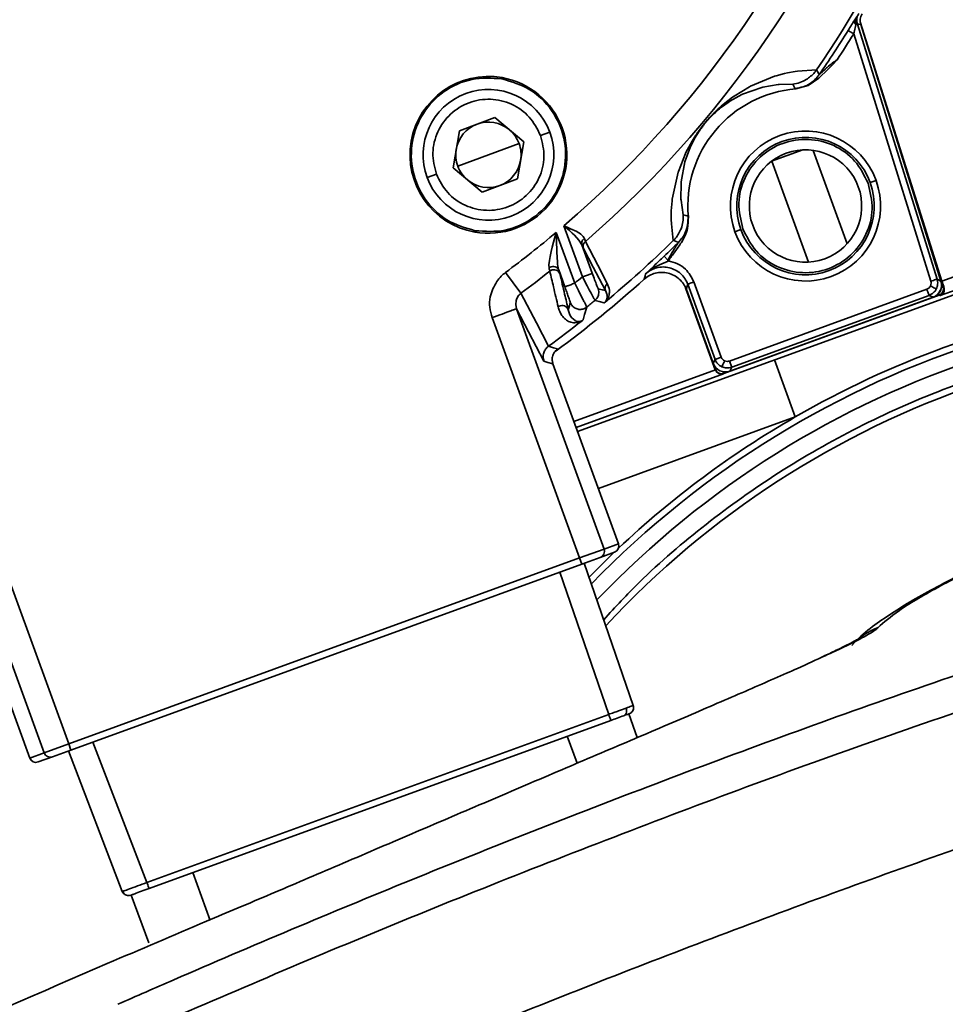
# Model space of a CAD drawing. Header units: millimetres. Extents: x -10540 to 6039, y -7467 to 6433.
# Tile 22 of 236: x -4487 to -4416, y -2035 to -1960. Entities that reach past the tile are written whole.
import ezdxf

# ---------------------------------------------------------------- set-up
doc = ezdxf.new("R2010")
doc.units = ezdxf.units.MM
doc.header["$LTSCALE"] = 8

msp = doc.modelspace()

# ---------------------------------------------------------------- linework, layer by layer
at = {"linetype": 'Continuous', "lineweight": 35}
for p, q in [((-4422.593, -1959.967), (-4422.652, -1960.405)), ((-4422.308, -1960.182), (-4416.06, -1980.025)), ((-4422.731, -1960.75), (-4422.813, -1961.115)), ((-4422.686, -1960.555), (-4422.731, -1960.75)), ((-4422.652, -1960.405), (-4422.686, -1960.555)), ((-4422.523, -1960.364), (-4416.432, -1979.885)), ((-4422.267, -1960.395), (-4416.14, -1980.03)), ((-4422.266, -1960.395), (-4416.119, -1980.021)), ((-4416.909, -1980.034), (-4422.813, -1961.115)), ((-4424.076, -1963.09), (-4424.418, -1963.452)), ((-4427.298, -1963.998), (-4427.099, -1963.969)), ((-4427.099, -1963.969), (-4425.652, -1963.869)), ((-4425.652, -1963.868), (-4425.659, -1963.878)), ((-4424.759, -1963.815), (-4425.472, -1964.509)), ((-4424.623, -1963.671), (-4424.759, -1963.815)), ((-4424.418, -1963.452), (-4424.623, -1963.671)), ((-4449.732, -1964.557), (-4449.715, -1964.459)), ((-4430.699, -1965.115), (-4428.859, -1964.36)), ((-4428.859, -1964.36), (-4428.731, -1964.322)), ((-4428.731, -1964.322), (-4428.098, -1964.155)), ((-4428.098, -1964.155), (-4427.886, -1964.107)), ((-4427.886, -1964.107), (-4427.298, -1963.998)), ((-4425.472, -1964.509), (-4426.293, -1965.057)), ((-4431.969, -1965.884), (-4430.781, -1965.157)), ((-4429.844, -1965.208), (-4431.324, -1965.736)), ((-4430.781, -1965.157), (-4430.699, -1965.115)), ((-4429.769, -1965.189), (-4429.844, -1965.208)), ((-4428.581, -1964.988), (-4429.769, -1965.189)), ((-4428.514, -1964.982), (-4428.581, -1964.988)), ((-4427.464, -1964.955), (-4428.514, -1964.982)), ((-4427.247, -1965.318), (-4427.292, -1965.313)), ((-4426.293, -1965.057), (-4427.247, -1965.318)), ((-4432.797, -1966.522), (-4432.076, -1965.959)), ((-4431.369, -1965.757), (-4432.294, -1966.272)), ((-4432.076, -1965.959), (-4431.969, -1965.884)), ((-4431.324, -1965.736), (-4431.369, -1965.757)), ((-4432.918, -1966.718), (-4432.996, -1966.779)), ((-4432.955, -1966.658), (-4432.797, -1966.522)), ((-4432.352, -1966.31), (-4432.918, -1966.718)), ((-4432.294, -1966.272), (-4432.352, -1966.31)), ((-4452.98, -1968.526), (-4450.274, -1967.521)), ((-4450.274, -1967.521), (-4448.051, -1969.363)), ((-4434.326, -1968.099), (-4433.986, -1967.693)), ((-4433.998, -1967.738), (-4434.19, -1967.965)), ((-4433.764, -1967.484), (-4433.998, -1967.738)), ((-4434.579, -1968.48), (-4434.855, -1968.905)), ((-4434.646, -1968.52), (-4434.326, -1968.099)), ((-4453.463, -1971.372), (-4452.98, -1968.526)), ((-4446.773, -1968.888), (-4446.07, -1968.627)), ((-4434.933, -1969.037), (-4435.279, -1969.701)), ((-4435.169, -1969.313), (-4435.095, -1969.192)), ((-4435.095, -1969.192), (-4434.877, -1968.852)), ((-4434.855, -1968.905), (-4434.933, -1969.037)), ((-4450.757, -1970.368), (-4448.413, -1969.497)), ((-4448.051, -1969.363), (-4448.534, -1972.209)), ((-4435.323, -1969.799), (-4435.705, -1970.832)), ((-4435.642, -1970.186), (-4435.169, -1969.313)), ((-4435.279, -1969.701), (-4435.323, -1969.799)), ((-4429.101, -1970.863), (-4426.709, -1969.992)), ((-4450.757, -1970.368), (-4453.101, -1971.238)), ((-4436.228, -1971.635), (-4435.685, -1970.274)), ((-4435.685, -1970.274), (-4435.642, -1970.186)), ((-4423.319, -1977.18), (-4425.923, -1970.026)), ((-4451.24, -1973.214), (-4453.463, -1971.372)), ((-4435.726, -1970.904), (-4436.011, -1972.43)), ((-4435.705, -1970.832), (-4435.726, -1970.904)), ((-4429.079, -1970.855), (-4426.267, -1978.581)), ((-4454.741, -1971.847), (-4455.444, -1972.108)), ((-4448.534, -1972.209), (-4451.24, -1973.214)), ((-4436.696, -1973.766), (-4436.248, -1971.7)), ((-4436.248, -1971.7), (-4436.228, -1971.635)), ((-4436.02, -1972.536), (-4436.026, -1973.754)), ((-4436.011, -1972.43), (-4436.02, -1972.536)), ((-4421.105, -1972.323), (-4421.558, -1972.489)), ((-4418.435, -1972.627), (-4415.963, -1980.48)), ((-4436.026, -1973.754), (-4436.02, -1973.838)), ((-4436.765, -1974.653), (-4436.708, -1973.878)), ((-4436.02, -1973.838), (-4435.857, -1974.959)), ((-4436.771, -1974.854), (-4436.765, -1974.653)), ((-4436.765, -1975.465), (-4436.771, -1974.854)), ((-4435.475, -1975.066), (-4435.462, -1975.109)), ((-4443.563, -1979.704), (-4444.983, -1975.8)), ((-4444.566, -1976.164), (-4444.983, -1975.8)), ((-4444.983, -1975.8), (-4444.688, -1975.928)), ((-4444.688, -1975.928), (-4444.476, -1976.021)), ((-4444.476, -1976.021), (-4444.005, -1976.246)), ((-4436.613, -1976.931), (-4436.757, -1975.649)), ((-4451.781, -1976.178), (-4451.799, -1976.276)), ((-4445.768, -1977.043), (-4445.575, -1976.303)), ((-4445.575, -1976.303), (-4445.533, -1977.688)), ((-4445.575, -1976.303), (-4444.159, -1980.194)), ((-4444.349, -1976.359), (-4444.566, -1976.164)), ((-4444.169, -1976.527), (-4444.349, -1976.359)), ((-4443.829, -1976.892), (-4444.169, -1976.527)), ((-4431.895, -1976.251), (-4431.442, -1976.086)), ((-4416.06, -1980.025), (-4405.815, -1976.296)), ((-4445.951, -1977.765), (-4445.869, -1977.432)), ((-4445.869, -1977.431), (-4445.768, -1977.043)), ((-4443.932, -1991.55), (-4405.372, -1977.515)), ((-4443.603, -1977.254), (-4443.829, -1976.892)), ((-4443.603, -1977.254), (-4442.811, -1979.43)), ((-4405.473, -1977.236), (-4416.193, -1981.137)), ((-4446.091, -1978.453), (-4446.034, -1978.143)), ((-4446.034, -1978.143), (-4445.951, -1977.766)), ((-4445.533, -1977.689), (-4445.528, -1977.818)), ((-4445.528, -1977.818), (-4445.481, -1978.578)), ((-4437.311, -1978.124), (-4437.02, -1978.431)), ((-4446.134, -1978.789), (-4446.091, -1978.453)), ((-4446.122, -1979.008), (-4446.134, -1978.789)), ((-4438.735, -1979.469), (-4438.079, -1978.852)), ((-4438.117, -1979.019), (-4438.351, -1979.167)), ((-4437.93, -1978.916), (-4438.117, -1979.019)), ((-4437.666, -1978.789), (-4437.93, -1978.916)), ((-4437.013, -1978.508), (-4437.666, -1978.79)), ((-4437.013, -1978.508), (-4437.02, -1978.431)), ((-4449.455, -1979.373), (-4448.273, -1980.965)), ((-4444.91, -1980.467), (-4445.38, -1979.177)), ((-4443.207, -1980.383), (-4443.563, -1979.704)), ((-4438.351, -1979.167), (-4438.735, -1979.469)), ((-4444.159, -1980.194), (-4443.868, -1980.758)), ((-4443.038, -1980.704), (-4443.207, -1980.383)), ((-4433.4, -1986.813), (-4435.679, -1980.549)), ((-4433.419, -1986.018), (-4435.513, -1980.266)), ((-4435.043, -1980.095), (-4432.949, -1985.847)), ((-4416.432, -1979.885), (-4416.14, -1980.03)), ((-4415.963, -1980.48), (-4416.094, -1980.521)), ((-4415.963, -1980.48), (-4415.905, -1980.508)), ((-4443.868, -1980.758), (-4443.807, -1980.877)), ((-4443.807, -1980.877), (-4443.51, -1981.463)), ((-4442.9, -1980.964), (-4443.038, -1980.704)), ((-4442.687, -1981.359), (-4442.9, -1980.964)), ((-4441.685, -1981.09), (-4441.812, -1980.762)), ((-4441.689, -1981.341), (-4441.683, -1981.305)), ((-4441.682, -1981.12), (-4441.686, -1981.091)), ((-4441.683, -1981.305), (-4441.681, -1981.119)), ((-4433.394, -1986.801), (-4435.646, -1980.613)), ((-4433.56, -1986.32), (-4435.614, -1980.676)), ((-4416.269, -1981.1), (-4432.753, -1987.1)), ((-4432.309, -1986.146), (-4417.216, -1980.653)), ((-4416.732, -1981.259), (-4432.278, -1986.918)), ((-4417.045, -1981.122), (-4432.138, -1986.616)), ((-4416.732, -1981.259), (-4417.045, -1981.122)), ((-4416.269, -1981.1), (-4416.315, -1980.972)), ((-4416.193, -1981.137), (-4416.269, -1981.1)), ((-4448.632, -1981.504), (-4448.666, -1981.827)), ((-4448.666, -1981.827), (-4448.601, -1982.143)), ((-4441.733, -1981.479), (-4441.718, -1981.443)), ((-4441.717, -1981.442), (-4441.689, -1981.341)), ((-4448.601, -1982.143), (-4441.908, -2000.532)), ((-4444.647, -1982.223), (-4444.557, -1982.539)), ((-4444.557, -1982.539), (-4444.547, -1982.562)), ((-4444.547, -1982.562), (-4444.516, -1982.628)), ((-4444.516, -1982.628), (-4444.471, -1982.711)), ((-4444.471, -1982.711), (-4444.385, -1982.836)), ((-4443.787, -2001.216), (-4450.48, -1982.827)), ((-4444.385, -1982.836), (-4444.376, -1982.846)), ((-4444.376, -1982.846), (-4444.132, -1983.055)), ((-4443.893, -1983.199), (-4444.154, -1983.231)), ((-4444.132, -1983.055), (-4444.117, -1983.062)), ((-4444.117, -1983.062), (-4443.95, -1983.119)), ((-4443.95, -1983.12), (-4443.927, -1983.123)), ((-4443.927, -1983.123), (-4443.813, -1983.128)), ((-4443.814, -1983.126), (-4443.797, -1983.125)), ((-4440.809, -2000.132), (-4445.819, -1986.367)), ((-4445.819, -1986.367), (-4445.819, -1986.367)), ((-4445.819, -1986.367), (-4440.808, -2000.132)), ((-4433.56, -1986.32), (-4433.419, -1986.018)), ((-4432.949, -1985.847), (-4433.419, -1986.018)), ((-4432.309, -1986.146), (-4432.138, -1986.616)), ((-4428.863, -1986.065), (-4427.278, -1990.419)), ((-4444.22, -1990.76), (-4433.397, -1986.821)), ((-4432.764, -1987.122), (-4444.049, -1991.23)), ((-4433.4, -1986.813), (-4433.394, -1986.801)), ((-4433.256, -1986.751), (-4433.394, -1986.801)), ((-4432.804, -1986.961), (-4432.753, -1987.1)), ((-4432.753, -1987.1), (-4432.764, -1987.122)), ((-4432.138, -1986.616), (-4432.279, -1986.918)), ((-4427.278, -1990.419), (-4442.348, -1995.904)), ((-4489.562, -1997.052), (-4482.869, -2015.441)), ((-4484.748, -2016.125), (-4491.441, -1997.736)), ((-4441.908, -2000.532), (-4440.809, -2000.132)), ((-4440.809, -2000.132), (-4440.808, -2000.132)), ((-4443.787, -2001.216), (-4441.908, -2000.532)), ((-4443.06, -2002.671), (-4441.157, -2000.791)), ((-4441.108, -2000.773), (-4442.207, -2001.173)), ((-4482.869, -2015.441), (-4443.787, -2001.216)), ((-4443.787, -2001.216), (-4443.616, -2001.686)), ((-4442.207, -2001.173), (-4443.616, -2001.686)), ((-4443.423, -2001.616), (-4439.676, -2012.5)), ((-4443.616, -2001.686), (-4482.698, -2015.911)), ((-4441.555, -2013.183), (-4445.303, -2002.3)), ((-4490.858, -2002.759), (-4485.847, -2016.525)), ((-4476.886, -2026.043), (-4441.555, -2013.183)), ((-4441.387, -2013.645), (-4476.718, -2026.505)), ((-4440.024, -2013.149), (-4439.367, -2014.955)), ((-4443.973, -2016.918), (-4444.722, -2014.859)), ((-4484.748, -2016.125), (-4482.869, -2015.441)), ((-4482.698, -2015.911), (-4484.108, -2016.424)), ((-4482.869, -2015.441), (-4482.698, -2015.911)), ((-4481.011, -2015.297), (-4476.886, -2026.043)), ((-4485.847, -2016.525), (-4484.748, -2016.125)), ((-4484.108, -2016.424), (-4485.206, -2016.824)), ((-4478.766, -2026.727), (-4482.891, -2015.981)), ((-4473.383, -2025.291), (-4472.049, -2028.956)), ((-4478.766, -2026.727), (-4478.694, -2026.702)), ((-4476.748, -2030.666), (-4478.082, -2027.001))]:
    msp.add_line(p, q, dxfattribs=at)
at = {"linetype": 'Continuous', "lineweight": 35, "flags": 128}
for points in [[(-4422.267, -1960.395), (-4422.411, -1960.378), (-4422.523, -1960.364)], [(-4425.659, -1963.878), (-4425.542, -1964.08), (-4425.451, -1964.239)], [(-4427.292, -1965.313), (-4427.388, -1965.113), (-4427.464, -1964.955)], [(-4435.857, -1974.959), (-4435.643, -1975.019), (-4435.475, -1975.066)], [(-4441.812, -1980.762), (-4442.746, -1978.96), (-4443.481, -1977.543)], [(-4443.337, -1976.998), (-4442.399, -1978.799), (-4441.663, -1980.213)], [(-4436.213, -1977.065), (-4436.433, -1976.986), (-4436.605, -1976.923)], [(-4438.831, -1979.873), (-4438.777, -1979.647), (-4438.735, -1979.469)], [(-4435.513, -1980.266), (-4435.57, -1980.496), (-4435.614, -1980.676)], [(-4448.273, -1980.965), (-4447.088, -1983.23), (-4446.157, -1985.008)], [(-4442.359, -1980.613), (-4442.052, -1980.696), (-4441.812, -1980.762)], [(-4444.647, -1982.223), (-4444.561, -1981.916), (-4444.493, -1981.673)], [(-4443.24, -1982.023), (-4443.397, -1982.574), (-4443.521, -1983.006)], [(-4441.898, -1981.693), (-4442.293, -1981.587), (-4442.603, -1981.504)], [(-4446.509, -1986.157), (-4447.68, -1983.91), (-4448.601, -1982.143)], [(-4446.157, -1985.008), (-4445.774, -1985.127), (-4445.473, -1985.22)], [(-4445.819, -1986.367), (-4446.205, -1986.25), (-4446.509, -1986.157)]]:
    msp.add_lwpolyline(points, dxfattribs=at)
at = {"color": 4}
msp.add_circle((-4390.826, -2053.666), 496.895, dxfattribs=at)
at = {"linetype": 'Continuous', "lineweight": 35}
for centre, radius, start, end in [((-4497.359, -1914.829), 86.872, 325.63251, 344.44293), ((-4497.359, -1914.829), 80.378, 310.66356, 342.11019), ((-4497.359, -1914.829), 82.361, 310.98969, 342.29115), ((-4497.359, -1914.829), 87.247, 325.50597, 328.16369), ((-4497.359, -1914.829), 87.747, 326.63322, 328.16369), ((-4450.757, -1970.368), 6, 80, 259.99999), ((-4450.757, -1970.368), 6, 259.99999, 80), ((-4450.757, -1970.368), 5, 20.37179, 200.37179), ((-4426.5, -1974.287), 9, 94.76056, 185.23944), ((-4450.757, -1970.368), 2.5, 110.37179, 170.37179), ((-4450.757, -1970.368), 2.5, 50.37179, 110.37179), ((-4450.757, -1970.368), 2.5, 20.37179, 50.37179), ((-4450.757, -1970.368), 5, 200.37179, 20.37179), ((-4426.5, -1974.287), 5.741, 20, 200), ((-4426.5, -1974.287), 5.259, 20, 200), ((-4450.757, -1970.368), 2.5, 170.37179, 200.37179), ((-4450.757, -1970.368), 2.5, 350.37179, 20.37179), ((-4426.5, -1974.287), 4.3, 20, 200), ((-4450.757, -1970.368), 2.5, 200.37179, 230.37179), ((-4450.757, -1970.368), 2.5, 290.37179, 350.37179), ((-4450.757, -1970.368), 2.5, 230.37179, 290.37179), ((-4426.5, -1974.287), 5.741, 200, 20), ((-4426.5, -1974.287), 5.259, 200, 20), ((-4426.5, -1974.287), 4.3, 200, 20), ((-4497.359, -1914.829), 80.378, 306.58284, 310.11019), ((-4497.359, -1914.829), 86.872, 309.73454, 314.36749), ((-4497.359, -1914.829), 87.247, 313.49234, 314.49403), ((-4497.359, -1914.829), 82.361, 306.58284, 308.52178), ((-4497.359, -1914.829), 84.278, 309.14241, 309.66692), ((-4497.359, -1914.829), 87.5, 306.27706, 311.98116), ((-4417.074, -1980.32), 1, 289.99969, 17.39113), ((-4416.44, -1980.63), 0.5, 290.01935, 17.45722), ((-4390.826, -2053.666), 72.5, 79.17536, 135.88649), ((-4497.359, -1914.829), 86.278, 308.84891, 309.39436), ((-4390.826, -2053.666), 73, 100.23318, 119.95697), ((-4390.826, -2053.666), 71.345, 79.69982, 136.35766), ((-4497.359, -1914.829), 86.872, 306.11441, 308.23746), ((-4390.826, -2053.666), 69.5, 80.62016, 137.14762), ((-4432.62, -1985.978), 1, 200.00436, 290), ((-4432.924, -1986.63), 0.5, 200.02044, 289.97956), ((-4390.826, -2053.666), 73, 119.95697, 133.20506), ((-4441.279, -2000.303), 0.5, 290.00436, 20.00436), ((-4442.378, -2000.703), 0.5, 290.00436, 20.00436), ((-4419.253, -2011.208), 4.963, 110.00938, 138.18885), ((-4485.377, -2016.354), 0.5, 199.99564, 289.99564), ((-4484.278, -2015.954), 0.5, 199.99564, 289.99564)]:
    msp.add_arc(centre, radius, start, end, dxfattribs=at)
for centre, major_axis, ratio, start_param, end_param in [((-4417.095, -1980.327), (0.896, -0.444), 0.999709, 5.543377, 7.045141), ((-4432.93, -1986.641), (-0.211, -0.453), 0.999695, 5.497939, 5.515088), ((-4432.935, -1986.653), (-0.339, 0.37), 0.975619, 1.186748, 2.740091)]:
    msp.add_ellipse(centre, major_axis=major_axis, ratio=ratio, start_param=start_param, end_param=end_param, dxfattribs=at)
for points, knots in [([(-4423.238, -1960.852), (-4423.146, -1960.704), (-4422.963, -1960.41), (-4422.809, -1960.161), (-4422.731, -1960.037)], [0, 0, 0, 0, 0.501132, 1, 1, 1, 1]), ([(-4422.731, -1960.037), (-4422.743, -1960.065), (-4422.766, -1960.123), (-4422.753, -1960.252), (-4422.69, -1960.347), (-4422.652, -1960.405)], [0, 0, 0, 0, 0.276494, 0.562696, 1, 1, 1, 1]), ([(-4422.731, -1960.037), (-4422.699, -1959.985), (-4422.641, -1959.893), (-4422.59, -1959.811), (-4422.568, -1959.777)], [0, 0, 0, 0, 0.568939, 1, 1, 1, 1]), ([(-4422.428, -1959.554), (-4422.46, -1959.616), (-4422.525, -1959.741), (-4422.568, -1959.948), (-4422.574, -1960.16), (-4422.54, -1960.296), (-4422.523, -1960.364)], [0, 0, 0, 0, 0.249928, 0.499826, 0.749819, 1, 1, 1, 1]), ([(-4422.267, -1960.395), (-4422.283, -1960.327), (-4422.317, -1960.191), (-4422.312, -1959.979), (-4422.268, -1959.772), (-4422.204, -1959.648), (-4422.172, -1959.585)], [0, 0, 0, 0, 0.250002, 0.5, 0.749998, 1, 1, 1, 1]), ([(-4423.238, -1960.852), (-4423.229, -1960.857), (-4423.212, -1960.868), (-4423.097, -1960.939), (-4422.955, -1961.027), (-4422.859, -1961.087), (-4422.813, -1961.115)], [0, 0, 0, 0, 0.270482, 0.562372, 0.789516, 1, 1, 1, 1]), ([(-4422.652, -1960.405), (-4422.611, -1960.392), (-4422.54, -1960.37), (-4422.528, -1960.366), (-4422.523, -1960.364)], [0, 0, 0, 0, 0.5789152, 1, 1, 1, 1]), ([(-4424.83, -1963.675), (-4424.704, -1963.567), (-4424.464, -1963.362), (-4424.201, -1963.178), (-4424.076, -1963.09)], [0, 0, 0, 0, 0.5225073, 1, 1, 1, 1]), ([(-4426.443, -1964.615), (-4426.213, -1964.45), (-4425.917, -1964.237), (-4425.706, -1963.943), (-4425.659, -1963.878)], [0, 0, 0, 0, 0.777657, 1, 1, 1, 1]), ([(-4425.451, -1964.239), (-4425.451, -1964.239), (-4425.449, -1964.239), (-4425.426, -1964.218), (-4425.34, -1964.137), (-4425.245, -1964.049), (-4425.175, -1963.985)], [0, 0, 0, 0, 0.072643, 0.155463, 0.377576, 1, 1, 1, 1]), ([(-4425.175, -1963.985), (-4425.128, -1963.941), (-4425.016, -1963.838), (-4424.898, -1963.734), (-4424.83, -1963.675)], [0, 0, 0, 0, 0.421585, 1, 1, 1, 1]), ([(-4449.732, -1964.557), (-4450.508, -1964.51), (-4452.06, -1964.417), (-4454.231, -1965.42), (-4455.862, -1967.112), (-4456.719, -1969.316), (-4456.668, -1971.68), (-4455.714, -1973.829), (-4454.017, -1975.514), (-4452.527, -1975.956), (-4451.781, -1976.178)], [0, 0, 0, 0, 0.124999, 0.249998, 0.374996, 0.499995, 0.624994, 0.749993, 0.874991, 1, 1, 1, 1]), ([(-4451.781, -1976.178), (-4451.006, -1976.225), (-4449.454, -1976.318), (-4447.283, -1975.316), (-4445.652, -1973.623), (-4444.795, -1971.419), (-4444.846, -1969.055), (-4445.8, -1966.906), (-4447.497, -1965.222), (-4448.987, -1964.779), (-4449.732, -1964.557)], [0, 0, 0, 0, 0.124999, 0.249998, 0.374996, 0.499995, 0.624994, 0.749993, 0.874991, 1, 1, 1, 1]), ([(-4427.464, -1964.956), (-4427.287, -1964.927), (-4426.928, -1964.87), (-4426.606, -1964.701), (-4426.442, -1964.615)], [0, 0, 0, 0, 0.493705, 1, 1, 1, 1]), ([(-4427.292, -1965.313), (-4426.881, -1965.222), (-4426.147, -1965.058), (-4425.664, -1964.489), (-4425.451, -1964.239)], [0, 0, 0, 0, 0.56, 1, 1, 1, 1]), ([(-4446.773, -1968.888), (-4447.026, -1968.389), (-4447.533, -1967.39), (-4448.947, -1966.406), (-4450.593, -1966.009), (-4452.275, -1966.28), (-4453.726, -1967.172), (-4454.713, -1968.548), (-4455.142, -1970.216), (-4454.875, -1971.303), (-4454.741, -1971.847)], [0, 0, 0, 0, 0.1250003, 0.2500003, 0.3750002, 0.5000001, 0.6250003, 0.7500006, 0.8750008, 1, 1, 1, 1]), ([(-4433.986, -1967.693), (-4433.885, -1967.58), (-4433.684, -1967.355), (-4433.324, -1966.991), (-4433.102, -1966.791), (-4432.955, -1966.658)], [0, 0, 0, 0, 0.253018, 0.503494, 1, 1, 1, 1]), ([(-4432.996, -1966.779), (-4433.117, -1966.878), (-4433.326, -1967.048), (-4433.634, -1967.354), (-4433.764, -1967.484)], [0, 0, 0, 0, 0.578003, 1, 1, 1, 1]), ([(-4434.19, -1967.965), (-4434.26, -1968.052), (-4434.411, -1968.242), (-4434.52, -1968.397), (-4434.579, -1968.48)], [0, 0, 0, 0, 0.458282, 1, 1, 1, 1]), ([(-4454.741, -1971.847), (-4454.488, -1972.346), (-4453.981, -1973.345), (-4452.567, -1974.329), (-4450.921, -1974.726), (-4449.239, -1974.455), (-4447.788, -1973.563), (-4446.8, -1972.188), (-4446.372, -1970.519), (-4446.639, -1969.432), (-4446.773, -1968.888)], [0, 0, 0, 0, 0.1250003, 0.2500003, 0.3750002, 0.5000001, 0.6250003, 0.7500006, 0.8750008, 1, 1, 1, 1]), ([(-4434.877, -1968.852), (-4434.837, -1968.793), (-4434.765, -1968.688), (-4434.682, -1968.572), (-4434.646, -1968.52)], [0, 0, 0, 0, 0.557334, 1, 1, 1, 1]), ([(-4421.707, -1972.543), (-4422.008, -1971.942), (-4422.609, -1970.74), (-4424.297, -1969.548), (-4426.269, -1969.059), (-4428.29, -1969.37), (-4430.037, -1970.43), (-4431.234, -1972.073), (-4431.761, -1974.071), (-4431.449, -1975.378), (-4431.292, -1976.032)], [0, 0, 0, 0, 0.125001, 0.25, 0.375, 0.500001, 0.625001, 0.750001, 0.875001, 1, 1, 1, 1]), ([(-4431.292, -1976.032), (-4430.992, -1976.633), (-4430.391, -1977.835), (-4428.702, -1979.026), (-4426.73, -1979.516), (-4424.71, -1979.204), (-4422.962, -1978.144), (-4421.766, -1976.502), (-4421.239, -1974.503), (-4421.551, -1973.196), (-4421.707, -1972.543)], [0, 0, 0, 0, 0.125001, 0.25, 0.375, 0.500001, 0.625001, 0.750001, 0.875001, 1, 1, 1, 1]), ([(-4436.708, -1973.878), (-4436.706, -1973.857), (-4436.702, -1973.82), (-4436.697, -1973.783), (-4436.696, -1973.766)], [0, 0, 0, 0, 0.559992, 1, 1, 1, 1]), ([(-4435.462, -1975.109), (-4435.465, -1975.411), (-4435.472, -1976.104), (-4435.924, -1977.003), (-4436.481, -1977.786), (-4436.83, -1978.249), (-4437.004, -1978.481)], [0, 0, 0, 0, 0.236319, 0.542624, 0.770975, 1, 1, 1, 1]), ([(-4435.475, -1975.066), (-4435.494, -1975.486), (-4435.527, -1976.238), (-4436.004, -1976.812), (-4436.213, -1977.065)], [0, 0, 0, 0, 0.56, 1, 1, 1, 1]), ([(-4435.857, -1974.959), (-4435.855, -1975.136), (-4435.849, -1975.5), (-4435.959, -1975.846), (-4436.015, -1976.023)], [0, 0, 0, 0, 0.489261, 1, 1, 1, 1]), ([(-4436.757, -1975.649), (-4436.759, -1975.615), (-4436.762, -1975.554), (-4436.764, -1975.493), (-4436.765, -1975.465)], [0, 0, 0, 0, 0.559994, 1, 1, 1, 1]), ([(-4436.015, -1976.023), (-4436.138, -1976.279), (-4436.297, -1976.607), (-4436.549, -1976.866), (-4436.605, -1976.923)], [0, 0, 0, 0, 0.777653, 1, 1, 1, 1]), ([(-4444.005, -1976.246), (-4443.857, -1976.331), (-4443.577, -1976.491), (-4443.47, -1976.67), (-4443.42, -1976.754)], [0, 0, 0, 0, 0.531582, 1, 1, 1, 1]), ([(-4443.603, -1977.254), (-4443.614, -1977.206), (-4443.636, -1977.108), (-4443.596, -1976.962), (-4443.521, -1976.84), (-4443.453, -1976.782), (-4443.42, -1976.754)], [0, 0, 0, 0, 0.273958, 0.561486, 0.786042, 1, 1, 1, 1]), ([(-4443.42, -1976.754), (-4443.401, -1976.813), (-4443.363, -1976.93), (-4443.345, -1976.976), (-4443.337, -1976.998)], [0, 0, 0, 0, 0.506259, 1, 1, 1, 1]), ([(-4443.481, -1977.543), (-4443.496, -1977.512), (-4443.522, -1977.456), (-4443.578, -1977.316), (-4443.603, -1977.254)], [0, 0, 0, 0, 0.56032, 1, 1, 1, 1]), ([(-4443.481, -1977.543), (-4443.495, -1977.49), (-4443.523, -1977.381), (-4443.494, -1977.223), (-4443.429, -1977.091), (-4443.367, -1977.028), (-4443.337, -1976.998)], [0, 0, 0, 0, 0.274324, 0.561394, 0.785675, 1, 1, 1, 1]), ([(-4436.605, -1976.923), (-4436.607, -1976.925), (-4436.609, -1976.927), (-4436.612, -1976.93), (-4436.613, -1976.931)], [0, 0, 0, 0, 0.560013, 1, 1, 1, 1]), ([(-4436.608, -1977.687), (-4436.576, -1977.636), (-4436.519, -1977.543), (-4436.462, -1977.452), (-4436.436, -1977.412)], [0, 0, 0, 0, 0.555014, 1, 1, 1, 1]), ([(-4436.436, -1977.412), (-4436.428, -1977.399), (-4436.412, -1977.374), (-4436.396, -1977.35), (-4436.388, -1977.337)], [0, 0, 0, 0, 0.500024, 1, 1, 1, 1]), ([(-4436.388, -1977.337), (-4436.341, -1977.264), (-4436.279, -1977.168), (-4436.225, -1977.085), (-4436.213, -1977.066), (-4436.213, -1977.065), (-4436.213, -1977.065)], [0, 0, 0, 0, 0.648978, 0.850784, 0.929327, 1, 1, 1, 1]), ([(-4438.079, -1978.852), (-4437.959, -1978.738), (-4437.718, -1978.51), (-4437.447, -1978.253), (-4437.311, -1978.124)], [0, 0, 0, 0, 0.498221, 1, 1, 1, 1]), ([(-4437.02, -1978.431), (-4436.957, -1978.306), (-4436.827, -1978.051), (-4436.682, -1977.81), (-4436.608, -1977.687)], [0, 0, 0, 0, 0.488724, 1, 1, 1, 1]), ([(-4445.38, -1979.177), (-4445.4, -1979.137), (-4445.444, -1979.05), (-4445.573, -1978.955), (-4445.747, -1978.903), (-4445.948, -1978.915), (-4446.066, -1978.978), (-4446.122, -1979.008)], [0, 0, 0, 0, 0.172993, 0.364634, 0.564988, 0.794278, 1, 1, 1, 1]), ([(-4446.064, -1979.266), (-4446.068, -1979.241), (-4446.077, -1979.19), (-4446.107, -1979.069), (-4446.122, -1979.008)], [0, 0, 0, 0, 0.4920933, 1, 1, 1, 1]), ([(-4445.481, -1978.578), (-4445.469, -1978.703), (-4445.447, -1978.924), (-4445.4, -1979.101), (-4445.38, -1979.177)], [0, 0, 0, 0, 0.5662, 1, 1, 1, 1]), ([(-4436.911, -1979.012), (-4437.072, -1978.983), (-4437.394, -1978.926), (-4437.885, -1978.99), (-4438.348, -1979.166), (-4438.606, -1979.368), (-4438.735, -1979.469)], [0, 0, 0, 0, 0.249863, 0.499421, 0.75004, 1, 1, 1, 1]), ([(-4437.004, -1978.481), (-4437.007, -1978.485), (-4437.012, -1978.492), (-4437.015, -1978.502), (-4437.015, -1978.507), (-4437.015, -1978.508)], [0, 0, 0, 0, 0.52667, 0.906156, 1, 1, 1, 1]), ([(-4437.004, -1978.481), (-4436.763, -1978.541), (-4436.281, -1978.662), (-4435.528, -1979.176), (-4435.227, -1979.747), (-4435.043, -1980.095)], [0, 0, 0, 0, 0.280253, 0.560864, 1, 1, 1, 1]), ([(-4435.513, -1980.266), (-4435.579, -1980.117), (-4435.713, -1979.818), (-4436.041, -1979.447), (-4436.444, -1979.161), (-4436.755, -1979.062), (-4436.911, -1979.012)], [0, 0, 0, 0, 0.250199, 0.50071, 0.750201, 1, 1, 1, 1]), ([(-4450.124, -1980.062), (-4450.014, -1979.918), (-4449.818, -1979.662), (-4449.566, -1979.461), (-4449.455, -1979.373)], [0, 0, 0, 0, 0.559556, 1, 1, 1, 1]), ([(-4445.285, -1979.483), (-4445.308, -1979.435), (-4445.358, -1979.332), (-4445.497, -1979.216), (-4445.683, -1979.15), (-4445.891, -1979.16), (-4446.008, -1979.232), (-4446.064, -1979.266)], [0, 0, 0, 0, 0.1723, 0.364171, 0.565252, 0.795005, 1, 1, 1, 1]), ([(-4445.42, -1982.002), (-4445.54, -1981.493), (-4445.754, -1980.583), (-4445.969, -1979.668), (-4446.064, -1979.266)], [0, 0, 0, 0, 0.56, 1, 1, 1, 1]), ([(-4445.38, -1979.177), (-4445.354, -1979.257), (-4445.307, -1979.4), (-4445.292, -1979.458), (-4445.285, -1979.483)], [0, 0, 0, 0, 0.559609, 1, 1, 1, 1]), ([(-4445.285, -1979.483), (-4445.166, -1979.996), (-4444.952, -1980.911), (-4444.741, -1981.822), (-4444.647, -1982.223)], [0, 0, 0, 0, 0.56, 1, 1, 1, 1]), ([(-4443.563, -1979.704), (-4443.457, -1979.665), (-4443.238, -1979.586), (-4442.987, -1979.494), (-4442.839, -1979.441), (-4442.82, -1979.434), (-4442.811, -1979.43)], [0, 0, 0, 0, 0.270482, 0.562372, 0.789516, 1, 1, 1, 1]), ([(-4442.811, -1979.43), (-4442.749, -1979.598), (-4442.626, -1979.935), (-4442.479, -1980.324), (-4442.383, -1980.567), (-4442.367, -1980.597), (-4442.359, -1980.613)], [0, 0, 0, 0, 0.2798528, 0.5591528, 0.779357, 1, 1, 1, 1]), ([(-4450.48, -1982.827), (-4450.552, -1982.566), (-4450.696, -1982.045), (-4450.649, -1981.059), (-4450.323, -1980.44), (-4450.124, -1980.062)], [0, 0, 0, 0, 0.280765, 0.560983, 1, 1, 1, 1]), ([(-4444.159, -1980.194), (-4444.264, -1980.232), (-4444.483, -1980.312), (-4444.734, -1980.403), (-4444.882, -1980.457), (-4444.901, -1980.464), (-4444.91, -1980.467)], [0, 0, 0, 0, 0.270482, 0.562372, 0.789516, 1, 1, 1, 1]), ([(-4444.493, -1981.673), (-4444.5, -1981.644), (-4444.515, -1981.587), (-4444.629, -1981.253), (-4444.766, -1980.865), (-4444.862, -1980.6), (-4444.91, -1980.467)], [0, 0, 0, 0, 0.279578, 0.559388, 0.7794, 1, 1, 1, 1]), ([(-4441.812, -1980.762), (-4441.825, -1980.708), (-4441.853, -1980.598), (-4441.824, -1980.439), (-4441.758, -1980.306), (-4441.694, -1980.244), (-4441.663, -1980.213)], [0, 0, 0, 0, 0.274231, 0.561417, 0.785769, 1, 1, 1, 1]), ([(-4441.663, -1980.213), (-4441.592, -1980.371), (-4441.485, -1980.609), (-4441.508, -1981.009), (-4441.56, -1981.241), (-4441.649, -1981.407), (-4441.712, -1981.502), (-4441.765, -1981.57), (-4441.808, -1981.614), (-4441.828, -1981.635)], [0, 0, 0, 0, 0.4999071, 0.750021, 0.8763827, 0.9376505, 0.9696058, 0.985457, 1, 1, 1, 1]), ([(-4435.043, -1980.095), (-4435.109, -1980.119), (-4435.246, -1980.169), (-4435.402, -1980.226), (-4435.495, -1980.26), (-4435.507, -1980.264), (-4435.513, -1980.266)], [0, 0, 0, 0, 0.2704818, 0.5623724, 0.7895161, 1, 1, 1, 1]), ([(-4417.216, -1980.653), (-4417.151, -1980.62), (-4417.035, -1980.563), (-4416.968, -1980.453), (-4416.939, -1980.405)], [0, 0, 0, 0, 0.559226, 1, 1, 1, 1]), ([(-4416.939, -1980.405), (-4416.914, -1980.337), (-4416.87, -1980.215), (-4416.897, -1980.089), (-4416.909, -1980.034)], [0, 0, 0, 0, 0.559206, 1, 1, 1, 1]), ([(-4416.939, -1980.405), (-4416.876, -1980.436), (-4416.746, -1980.5), (-4416.597, -1980.574), (-4416.508, -1980.617), (-4416.496, -1980.623), (-4416.491, -1980.626)], [0, 0, 0, 0, 0.270565, 0.562351, 0.789433, 1, 1, 1, 1]), ([(-4416.909, -1980.034), (-4416.842, -1980.013), (-4416.703, -1979.97), (-4416.544, -1979.92), (-4416.45, -1979.891), (-4416.438, -1979.887), (-4416.432, -1979.885)], [0, 0, 0, 0, 0.270482, 0.562372, 0.789516, 1, 1, 1, 1]), ([(-4415.905, -1980.508), (-4415.896, -1980.543), (-4415.878, -1980.613), (-4415.879, -1980.719), (-4415.899, -1980.822), (-4415.945, -1980.929), (-4416.019, -1981.028), (-4416.106, -1981.097), (-4416.167, -1981.127), (-4416.192, -1981.137), (-4416.193, -1981.137)], [0, 0, 0, 0, 0.109806, 0.22385, 0.359081, 0.498079, 0.68555, 0.878343, 0.994473, 1, 1, 1, 1]), ([(-4415.905, -1980.508), (-4415.933, -1980.423), (-4415.983, -1980.27), (-4416.036, -1980.1), (-4416.06, -1980.025)], [0, 0, 0, 0, 0.559787, 1, 1, 1, 1]), ([(-4448.273, -1980.965), (-4448.316, -1981), (-4448.401, -1981.07), (-4448.538, -1981.245), (-4448.594, -1981.4), (-4448.632, -1981.504)], [0, 0, 0, 0, 0.24833, 0.496981, 1, 1, 1, 1]), ([(-4442.603, -1981.504), (-4442.539, -1981.44), (-4442.407, -1981.309), (-4442.317, -1981.06), (-4442.301, -1980.82), (-4442.34, -1980.68), (-4442.359, -1980.613)], [0, 0, 0, 0, 0.274066, 0.561458, 0.785934, 1, 1, 1, 1]), ([(-4417.216, -1980.653), (-4417.192, -1980.718), (-4417.142, -1980.855), (-4417.085, -1981.012), (-4417.051, -1981.105), (-4417.047, -1981.117), (-4417.045, -1981.122)], [0, 0, 0, 0, 0.2704818, 0.5623724, 0.7895161, 1, 1, 1, 1]), ([(-4444.647, -1982.223), (-4444.671, -1982.175), (-4444.719, -1982.073), (-4444.857, -1981.958), (-4445.041, -1981.891), (-4445.248, -1981.899), (-4445.365, -1981.969), (-4445.42, -1982.002)], [0, 0, 0, 0, 0.1725179, 0.3643171, 0.5651691, 0.7947759, 1, 1, 1, 1]), ([(-4444.154, -1983.231), (-4444.287, -1983.212), (-4444.59, -1983.169), (-4444.883, -1982.951), (-4445.134, -1982.676), (-4445.317, -1982.36), (-4445.386, -1982.121), (-4445.42, -1982.002)], [0, 0, 0, 0, 0.166313, 0.379081, 0.603019, 0.802035, 1, 1, 1, 1]), ([(-4443.24, -1982.023), (-4443.313, -1982.071), (-4443.467, -1982.172), (-4443.758, -1982.217), (-4444.07, -1982.153), (-4444.348, -1981.965), (-4444.447, -1981.766), (-4444.493, -1981.673)], [0, 0, 0, 0, 0.172134, 0.36406, 0.565316, 0.795179, 1, 1, 1, 1]), ([(-4443.51, -1981.463), (-4443.468, -1981.548), (-4443.385, -1981.713), (-4443.272, -1981.945), (-4443.252, -1981.992), (-4443.24, -1982.023)], [0, 0, 0, 0, 0.265425, 0.52074, 1, 1, 1, 1]), ([(-4442.603, -1981.504), (-4442.608, -1981.497), (-4442.618, -1981.483), (-4442.664, -1981.401), (-4442.687, -1981.359)], [0, 0, 0, 0, 0.494176, 1, 1, 1, 1]), ([(-4441.898, -1981.693), (-4441.894, -1981.689), (-4441.886, -1981.682), (-4441.87, -1981.668), (-4441.844, -1981.643), (-4441.807, -1981.602), (-4441.767, -1981.544), (-4441.747, -1981.505), (-4441.733, -1981.479)], [0, 0, 0, 0, 0.0215137, 0.0436387, 0.0924189, 0.2080689, 0.4643127, 1, 1, 1, 1]), ([(-4441.829, -1981.635), (-4441.842, -1981.646), (-4441.867, -1981.667), (-4441.888, -1981.684), (-4441.898, -1981.693)], [0, 0, 0, 0, 0.515411, 1, 1, 1, 1]), ([(-4450.48, -1982.827), (-4450.216, -1982.731), (-4449.668, -1982.532), (-4449.042, -1982.304), (-4448.672, -1982.169), (-4448.624, -1982.152), (-4448.601, -1982.143)], [0, 0, 0, 0, 0.2704818, 0.5623724, 0.7895161, 1, 1, 1, 1]), ([(-4443.592, -1983.063), (-4443.617, -1983.078), (-4443.675, -1983.115), (-4443.784, -1983.166), (-4443.847, -1983.185), (-4443.893, -1983.199)], [0, 0, 0, 0, 0.164977, 0.382052, 1, 1, 1, 1]), ([(-4443.797, -1983.126), (-4443.765, -1983.119), (-4443.717, -1983.108), (-4443.648, -1983.085), (-4443.595, -1983.057), (-4443.559, -1983.034), (-4443.538, -1983.019), (-4443.527, -1983.01), (-4443.521, -1983.006)], [0, 0, 0, 0, 0.530421, 0.788441, 0.9044, 0.955776, 0.978676, 1, 1, 1, 1]), ([(-4443.521, -1983.006), (-4443.53, -1983.014), (-4443.551, -1983.03), (-4443.576, -1983.05), (-4443.589, -1983.06)], [0, 0, 0, 0, 0.45026, 1, 1, 1, 1]), ([(-4379.051, -1984.725), (-4379.553, -1984.62), (-4382.379, -1984.032), (-4387.675, -1983.652), (-4394.867, -1983.648), (-4402.066, -1984.45), (-4409.141, -1985.975), (-4415.986, -1988.213), (-4422.496, -1991.108), (-4428.566, -1994.571), (-4434.153, -1998.566), (-4438.616, -2002.352), (-4441.045, -2004.974), (-4441.936, -2005.937)], [0, 0, 0, 0, 0.022193, 0.125177, 0.229256, 0.333891, 0.438526, 0.542605, 0.645588, 0.746971, 0.845062, 0.943161, 1, 1, 1, 1]), ([(-4446.157, -1985.008), (-4446.238, -1985.08), (-4446.4, -1985.222), (-4446.54, -1985.521), (-4446.59, -1985.846), (-4446.535, -1986.055), (-4446.509, -1986.157)], [0, 0, 0, 0, 0.249971, 0.497442, 0.75529, 1, 1, 1, 1]), ([(-4445.473, -1985.22), (-4445.56, -1985.299), (-4445.739, -1985.462), (-4445.867, -1985.783), (-4445.894, -1986.097), (-4445.844, -1986.278), (-4445.819, -1986.367)], [0, 0, 0, 0, 0.273542, 0.56159, 0.786457, 1, 1, 1, 1]), ([(-4432.949, -1985.847), (-4432.916, -1985.914), (-4432.856, -1986.033), (-4432.741, -1986.1), (-4432.691, -1986.129)], [0, 0, 0, 0, 0.559179, 1, 1, 1, 1]), ([(-4432.691, -1986.129), (-4432.72, -1986.193), (-4432.782, -1986.324), (-4432.852, -1986.475), (-4432.894, -1986.564), (-4432.899, -1986.576), (-4432.902, -1986.582)], [0, 0, 0, 0, 0.270572, 0.562349, 0.789426, 1, 1, 1, 1]), ([(-4432.691, -1986.129), (-4432.62, -1986.153), (-4432.493, -1986.195), (-4432.365, -1986.161), (-4432.309, -1986.146)], [0, 0, 0, 0, 0.559157, 1, 1, 1, 1]), ([(-4401.472, -1996.525), (-4401.791, -1996.655), (-4403.269, -1997.26), (-4405.649, -1998.286), (-4408.621, -1999.601), (-4411.328, -2000.854), (-4413.78, -2002.044), (-4415.967, -2003.163), (-4417.895, -2004.22), (-4419.581, -2005.218), (-4421.095, -2006.255), (-4422.023, -2006.925), (-4422.536, -2007.478), (-4422.582, -2007.527)], [0, 0, 0, 0, 0.027473, 0.127439, 0.229189, 0.331841, 0.435245, 0.539349, 0.644377, 0.751552, 0.863524, 0.987919, 1, 1, 1, 1]), ([(-4401.15, -1996.405), (-4403.183, -1997.264), (-4407.419, -1999.054), (-4412.496, -2001.429), (-4416.614, -2003.552), (-4419.584, -2005.321), (-4420.496, -2006.137), (-4420.951, -2006.544)], [0, 0, 0, 0, 0.185281, 0.386027, 0.586774, 0.793386, 1, 1, 1, 1]), ([(-4479.118, -2035.364), (-4477.691, -2034.739), (-4470.357, -2031.527), (-4456.796, -2025.82), (-4438.025, -2018.43), (-4418.653, -2011.313), (-4405.225, -2006.91), (-4398.506, -2004.707)], [0, 0, 0, 0, 0.056785, 0.291715, 0.52698, 0.7633, 1, 1, 1, 1]), ([(-4420.951, -2006.544), (-4420.996, -2006.587), (-4421.186, -2006.769), (-4422.102, -2007.305), (-4423.485, -2008.006), (-4424.741, -2008.577), (-4425.004, -2008.697)], [0, 0, 0, 0, 0.116833, 0.500258, 0.895335, 1, 1, 1, 1]), ([(-4422.358, -2007.349), (-4422.356, -2007.348), (-4422.328, -2007.327), (-4422.452, -2007.41), (-4422.755, -2007.579), (-4423.364, -2007.897), (-4424.187, -2008.302), (-4424.932, -2008.648), (-4425.277, -2008.809)], [0, 0, 0, 0, 0.007321, 0.151968, 0.33232, 0.547548, 0.790123, 1, 1, 1, 1]), ([(-4399.025, -2007.701), (-4406.088, -2010.032), (-4420.229, -2014.698), (-4440.647, -2022.286), (-4460.554, -2030.193), (-4473.264, -2035.698), (-4479.624, -2038.452)], [0, 0, 0, 0, 0.24891, 0.498275, 0.748933, 1, 1, 1, 1]), ([(-4477.027, -2048.19), (-4471.26, -2045.67), (-4459.742, -2040.637), (-4441.778, -2033.367), (-4423.38, -2026.403), (-4404.563, -2019.81), (-4385.841, -2013.894), (-4372.918, -2010.038), (-4366.312, -2008.353), (-4365.826, -2008.228)], [0, 0, 0, 0, 0.168981, 0.337528, 0.505328, 0.672081, 0.837503, 0.988034, 1, 1, 1, 1]), ([(-4425.004, -2008.697), (-4425.674, -2009.005), (-4427.285, -2009.748), (-4430.754, -2011.264), (-4435.167, -2013.164), (-4440.119, -2015.276), (-4445.493, -2017.566), (-4451.039, -2019.932), (-4456.694, -2022.35), (-4462.188, -2024.702), (-4467.525, -2026.984), (-4470.713, -2028.332), (-4472.33, -2029.015)], [0, 0, 0, 0, 0.0732861, 0.1762984, 0.2777934, 0.3823031, 0.4841301, 0.5888852, 0.6902926, 0.7945728, 0.8958278, 1, 1, 1, 1]), ([(-4441.555, -2013.183), (-4441.427, -2013.137), (-4441.174, -2013.047), (-4440.698, -2012.875), (-4440.413, -2012.771), (-4440.225, -2012.703)], [0, 0, 0, 0, 0.261002, 0.515038, 1, 1, 1, 1]), ([(-4440.391, -2013.282), (-4440.347, -2013.257), (-4440.257, -2013.206), (-4440.191, -2013.042), (-4440.182, -2012.864), (-4440.211, -2012.756), (-4440.225, -2012.703)], [0, 0, 0, 0, 0.270572, 0.562349, 0.789426, 1, 1, 1, 1]), ([(-4440.225, -2012.703), (-4440.075, -2012.648), (-4439.846, -2012.565), (-4439.699, -2012.51), (-4439.684, -2012.503), (-4439.676, -2012.5)], [0, 0, 0, 0, 0.484962, 0.738998, 1, 1, 1, 1]), ([(-4439.978, -2013.132), (-4439.915, -2013.1), (-4439.784, -2013.033), (-4439.673, -2012.852), (-4439.637, -2012.663), (-4439.663, -2012.553), (-4439.676, -2012.5)], [0, 0, 0, 0, 0.2704818, 0.5623724, 0.7895161, 1, 1, 1, 1]), ([(-4439.827, -2013.045), (-4439.791, -2013.009), (-4439.718, -2012.935), (-4439.66, -2012.791), (-4439.645, -2012.641), (-4439.672, -2012.549), (-4439.685, -2012.504)], [0, 0, 0, 0, 0.252806, 0.511028, 0.763281, 1, 1, 1, 1]), ([(-4441.555, -2013.183), (-4441.531, -2013.249), (-4441.481, -2013.386), (-4441.425, -2013.54), (-4441.393, -2013.63), (-4441.389, -2013.64), (-4441.387, -2013.645)], [0, 0, 0, 0, 0.270482, 0.562372, 0.789516, 1, 1, 1, 1]), ([(-4440.391, -2013.282), (-4440.555, -2013.342), (-4440.851, -2013.45), (-4441.223, -2013.585), (-4441.387, -2013.645)], [0, 0, 0, 0, 0.559157, 1, 1, 1, 1]), ([(-4439.978, -2013.132), (-4440.002, -2013.141), (-4440.045, -2013.157), (-4440.285, -2013.244), (-4440.391, -2013.282)], [0, 0, 0, 0, 0.559179, 1, 1, 1, 1]), ([(-4478.694, -2026.702), (-4478.676, -2026.697), (-4478.624, -2026.679), (-4478.239, -2026.54), (-4477.625, -2026.316), (-4477.133, -2026.134), (-4476.886, -2026.043)], [0, 0, 0, 0, 0.142935, 0.428619, 0.714303, 1, 1, 1, 1]), ([(-4476.718, -2026.505), (-4476.921, -2026.579), (-4477.336, -2026.729), (-4477.804, -2026.9), (-4478.08, -2027), (-4478.112, -2027.012), (-4478.128, -2027.018)], [0, 0, 0, 0, 0.274442, 0.560944, 0.785234, 1, 1, 1, 1]), ([(-4476.886, -2026.043), (-4476.863, -2026.109), (-4476.813, -2026.245), (-4476.757, -2026.4), (-4476.724, -2026.49), (-4476.72, -2026.5), (-4476.718, -2026.505)], [0, 0, 0, 0, 0.2704818, 0.5623724, 0.7895161, 1, 1, 1, 1]), ([(-4478.766, -2026.727), (-4478.736, -2026.793), (-4478.695, -2026.882), (-4478.613, -2026.928), (-4478.592, -2026.939)], [0, 0, 0, 0, 0.74782, 1, 1, 1, 1]), ([(-4478.728, -2026.715), (-4478.714, -2026.759), (-4478.685, -2026.849), (-4478.586, -2026.958), (-4478.455, -2027.033), (-4478.352, -2027.043), (-4478.301, -2027.048)], [0, 0, 0, 0, 0.2424552, 0.4956545, 0.7513745, 1, 1, 1, 1]), ([(-4478.451, -2027.022), (-4478.397, -2027.036), (-4478.288, -2027.062), (-4478.181, -2027.032), (-4478.128, -2027.018)], [0, 0, 0, 0, 0.50536, 1, 1, 1, 1]), ([(-4472.33, -2029.015), (-4474.862, -2030.091), (-4487.522, -2035.47), (-4502.01, -2041.923), (-4513.709, -2047.778), (-4515.593, -2048.721)], [0, 0, 0, 0, 0.173364, 0.866905, 1, 1, 1, 1])]:
    msp.add_open_spline(points, degree=3, knots=knots, dxfattribs=at)
for points in [[(-4438.831, -1979.873), (-4438.702, -1979.773), (-4438.444, -1979.572), (-4437.98, -1979.403), (-4437.491, -1979.335), (-4437.169, -1979.392), (-4437.008, -1979.42)], [(-4437.008, -1979.42), (-4436.853, -1979.471), (-4436.543, -1979.572), (-4436.143, -1979.862), (-4435.814, -1980.229), (-4435.681, -1980.527), (-4435.614, -1980.676)], [(-4416.432, -1979.885), (-4416.417, -1979.947), (-4416.385, -1980.07), (-4416.385, -1980.262), (-4416.415, -1980.451), (-4416.466, -1980.568), (-4416.491, -1980.626)], [(-4416.491, -1980.626), (-4416.522, -1980.682), (-4416.584, -1980.792), (-4416.716, -1980.932), (-4416.869, -1981.047), (-4416.986, -1981.097), (-4417.045, -1981.122)], [(-4432.902, -1986.582), (-4432.96, -1986.551), (-4433.075, -1986.489), (-4433.221, -1986.355), (-4433.342, -1986.199), (-4433.393, -1986.078), (-4433.419, -1986.018)], [(-4432.138, -1986.616), (-4432.2, -1986.635), (-4432.326, -1986.672), (-4432.523, -1986.681), (-4432.719, -1986.655), (-4432.841, -1986.607), (-4432.902, -1986.582)]]:
    msp.add_open_spline(points, degree=3, dxfattribs=at)

doc.saveas('drawing.dxf')
